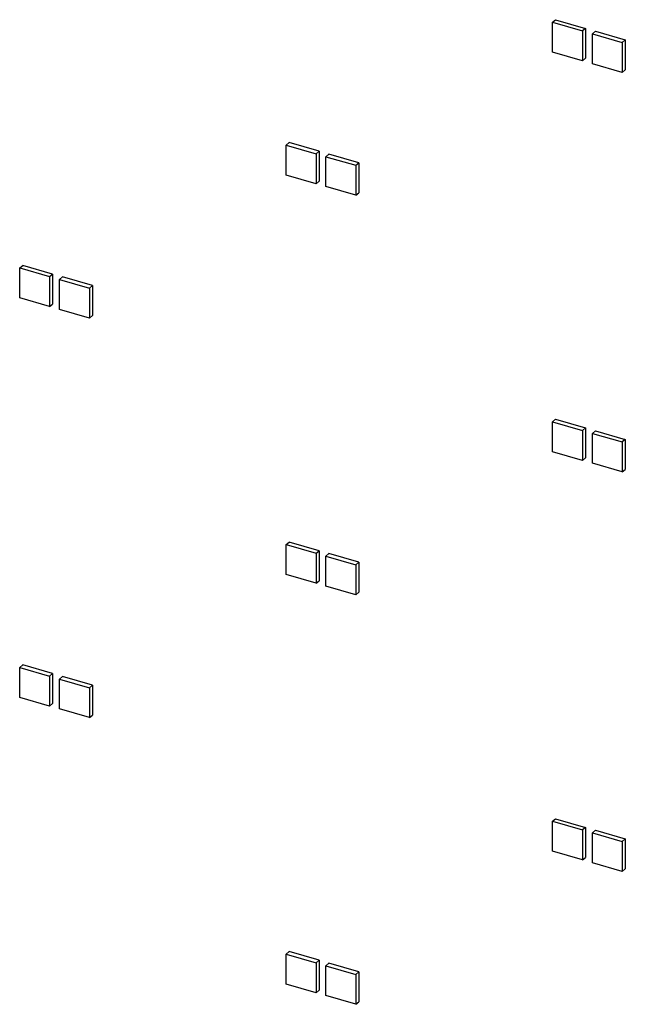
# Model space of a CAD drawing. Header units: millimetres. Extents: x 0 to 210, y 0 to 297.
# Tile 18 of 30: x 90 to 97, y 221 to 233. Entities that reach past the tile are written whole.
import ezdxf

# ---------------------------------------------------------------- set-up
doc = ezdxf.new("R2010")
doc.units = ezdxf.units.MM
doc.header["$LTSCALE"] = 19.36
doc.layers.get('0').update_dxf_attribs({"linetype": 'CONTINUOUS'})

msp = doc.modelspace()

# ---------------------------------------------------------------- linework, layer by layer
at = {"color": 7, "linetype": 'Continuous'}
for p, q in [((96.34514, 232.86423), (96.38229, 232.8964)), ((96.34514, 232.49307), (96.34514, 232.86423)), ((96.34514, 232.86423), (96.71629, 232.75708)), ((96.38229, 232.8964), (96.75345, 232.78926)), ((96.75345, 232.78926), (96.71629, 232.75708)), ((96.71629, 232.75708), (96.71629, 232.38593)), ((96.75345, 232.78926), (96.75345, 232.41811)), ((96.84001, 232.72137), (96.87717, 232.75355)), ((96.84001, 232.35022), (96.84001, 232.72137)), ((96.84001, 232.72137), (97.21116, 232.61423)), ((96.87717, 232.75355), (97.24832, 232.64641)), ((97.24832, 232.64641), (97.21116, 232.61423)), ((97.21116, 232.61423), (97.21116, 232.24307)), ((97.24832, 232.64641), (97.24832, 232.27525)), ((96.71629, 232.38593), (96.34514, 232.49307)), ((96.71629, 232.38593), (96.75345, 232.41811)), ((97.21116, 232.24307), (96.84001, 232.35022)), ((97.21116, 232.24307), (97.24832, 232.27525)), ((93.04497, 231.34255), (93.08212, 231.37473)), ((93.45328, 231.26758), (93.08212, 231.37473)), ((93.04497, 230.97139), (93.04497, 231.34255)), ((93.04497, 231.34255), (93.41612, 231.2354)), ((93.41612, 231.2354), (93.45328, 231.26758)), ((93.45328, 231.26758), (93.45328, 230.89643)), ((93.41612, 231.2354), (93.41612, 230.86425)), ((93.53984, 231.19969), (93.57699, 231.23187)), ((93.53984, 230.82854), (93.53984, 231.19969)), ((93.53984, 231.19969), (93.91099, 231.09255)), ((93.94815, 231.12473), (93.57699, 231.23187)), ((93.91099, 231.09255), (93.94815, 231.12473)), ((93.94815, 231.12473), (93.94815, 230.75357)), ((93.91099, 231.09255), (93.91099, 230.72139)), ((93.41612, 230.86425), (93.04497, 230.97139)), ((93.41612, 230.86425), (93.45328, 230.89643)), ((93.91099, 230.72139), (93.53984, 230.82854)), ((93.91099, 230.72139), (93.94815, 230.75357)), ((89.74479, 229.82087), (89.78195, 229.85305)), ((89.74479, 229.44972), (89.74479, 229.82087)), ((89.74479, 229.82087), (90.11595, 229.71373)), ((90.1531, 229.74591), (89.78195, 229.85305)), ((90.11595, 229.71373), (90.1531, 229.74591)), ((90.11595, 229.71373), (90.11595, 229.34257)), ((90.1531, 229.74591), (90.1531, 229.37475)), ((90.23966, 229.67801), (90.27682, 229.71019)), ((90.23966, 229.30686), (90.23966, 229.67801)), ((90.23966, 229.67801), (90.61082, 229.57087)), ((90.64798, 229.60305), (90.27682, 229.71019)), ((90.61082, 229.57087), (90.64798, 229.60305)), ((90.61082, 229.57087), (90.61082, 229.19972)), ((90.64798, 229.60305), (90.64798, 229.2319)), ((90.11595, 229.34257), (89.74479, 229.44972)), ((90.11595, 229.34257), (90.1531, 229.37475)), ((90.61082, 229.19972), (90.23966, 229.30686)), ((90.61082, 229.19972), (90.64798, 229.2319)), ((96.34514, 227.91551), (96.38229, 227.94769)), ((96.38229, 227.94769), (96.75345, 227.84055)), ((96.34514, 227.91551), (96.71629, 227.80837)), ((96.34514, 227.54436), (96.34514, 227.91551)), ((96.75345, 227.84055), (96.71629, 227.80837)), ((96.75345, 227.84055), (96.75345, 227.4694)), ((96.71629, 227.80837), (96.71629, 227.43722)), ((96.84001, 227.77266), (96.87717, 227.80484)), ((96.84001, 227.77266), (97.21116, 227.66551)), ((96.84001, 227.4015), (96.84001, 227.77266)), ((96.87717, 227.80484), (97.24832, 227.69769)), ((97.24832, 227.69769), (97.21116, 227.66551)), ((97.21116, 227.66551), (97.21116, 227.29436)), ((97.24832, 227.69769), (97.24832, 227.32654)), ((96.71629, 227.43722), (96.34514, 227.54436)), ((96.71629, 227.43722), (96.75345, 227.4694)), ((97.21116, 227.29436), (96.84001, 227.4015)), ((97.21116, 227.29436), (97.24832, 227.32654)), ((93.04497, 226.39384), (93.08212, 226.42601)), ((93.04497, 226.39384), (93.41612, 226.28669)), ((93.04497, 226.02268), (93.04497, 226.39384)), ((93.45328, 226.31887), (93.08212, 226.42601)), ((93.41612, 226.28669), (93.45328, 226.31887)), ((93.41612, 226.28669), (93.41612, 225.91554)), ((93.45328, 226.31887), (93.45328, 225.94772)), ((93.53984, 226.25098), (93.57699, 226.28316)), ((93.53984, 226.25098), (93.91099, 226.14384)), ((93.53984, 225.87983), (93.53984, 226.25098)), ((93.94815, 226.17602), (93.57699, 226.28316)), ((93.91099, 226.14384), (93.94815, 226.17602)), ((93.91099, 226.14384), (93.91099, 225.77268)), ((93.94815, 226.17602), (93.94815, 225.80486)), ((93.41612, 225.91554), (93.04497, 226.02268)), ((93.41612, 225.91554), (93.45328, 225.94772)), ((93.91099, 225.77268), (93.53984, 225.87983)), ((93.91099, 225.77268), (93.94815, 225.80486)), ((89.74479, 224.87216), (89.78195, 224.90434)), ((90.1531, 224.79719), (89.78195, 224.90434)), ((89.74479, 224.87216), (90.11595, 224.76502)), ((89.74479, 224.501), (89.74479, 224.87216)), ((90.11595, 224.76502), (90.1531, 224.79719)), ((90.1531, 224.79719), (90.1531, 224.42604)), ((90.11595, 224.76502), (90.11595, 224.39386)), ((90.23966, 224.7293), (90.27682, 224.76148)), ((90.23966, 224.7293), (90.61082, 224.62216)), ((90.23966, 224.35815), (90.23966, 224.7293)), ((90.64798, 224.65434), (90.27682, 224.76148)), ((90.61082, 224.62216), (90.64798, 224.65434)), ((90.64798, 224.65434), (90.64798, 224.28318)), ((90.61082, 224.62216), (90.61082, 224.251)), ((90.11595, 224.39386), (89.74479, 224.501)), ((90.11595, 224.39386), (90.1531, 224.42604)), ((90.61082, 224.251), (90.23966, 224.35815)), ((90.61082, 224.251), (90.64798, 224.28318)), ((96.34514, 222.9668), (96.38229, 222.99898)), ((96.34514, 222.9668), (96.71629, 222.85966)), ((96.34514, 222.59565), (96.34514, 222.9668)), ((96.38229, 222.99898), (96.75345, 222.89184)), ((96.75345, 222.89184), (96.71629, 222.85966)), ((96.71629, 222.85966), (96.71629, 222.48851)), ((96.75345, 222.89184), (96.75345, 222.52069)), ((96.84001, 222.82395), (96.87717, 222.85612)), ((96.84001, 222.82395), (97.21116, 222.7168)), ((96.84001, 222.45279), (96.84001, 222.82395)), ((96.87717, 222.85612), (97.24832, 222.74898)), ((97.24832, 222.74898), (97.21116, 222.7168)), ((97.21116, 222.7168), (97.21116, 222.34565)), ((97.24832, 222.74898), (97.24832, 222.37783)), ((96.71629, 222.48851), (96.34514, 222.59565)), ((96.71629, 222.48851), (96.75345, 222.52069)), ((97.21116, 222.34565), (96.84001, 222.45279)), ((97.21116, 222.34565), (97.24832, 222.37783)), ((93.04497, 221.32141), (93.08212, 221.35359)), ((93.04497, 221.32141), (93.41612, 221.21426)), ((93.04497, 220.95025), (93.04497, 221.32141)), ((93.45328, 221.24644), (93.08212, 221.35359)), ((93.41612, 221.21426), (93.45328, 221.24644)), ((93.45328, 221.24644), (93.45328, 220.87529)), ((93.41612, 221.21426), (93.41612, 220.84311)), ((93.53984, 221.17855), (93.57699, 221.21073)), ((93.53984, 221.17855), (93.91099, 221.07141)), ((93.53984, 220.8074), (93.53984, 221.17855)), ((93.94815, 221.10359), (93.57699, 221.21073)), ((93.91099, 221.07141), (93.94815, 221.10359)), ((93.91099, 221.07141), (93.91099, 220.70025)), ((93.94815, 221.10359), (93.94815, 220.73243)), ((93.41612, 220.84311), (93.04497, 220.95025)), ((93.41612, 220.84311), (93.45328, 220.87529)), ((93.91099, 220.70025), (93.53984, 220.8074)), ((93.91099, 220.70025), (93.94815, 220.73243))]:
    msp.add_line(p, q, dxfattribs=at)

doc.saveas('drawing.dxf')
